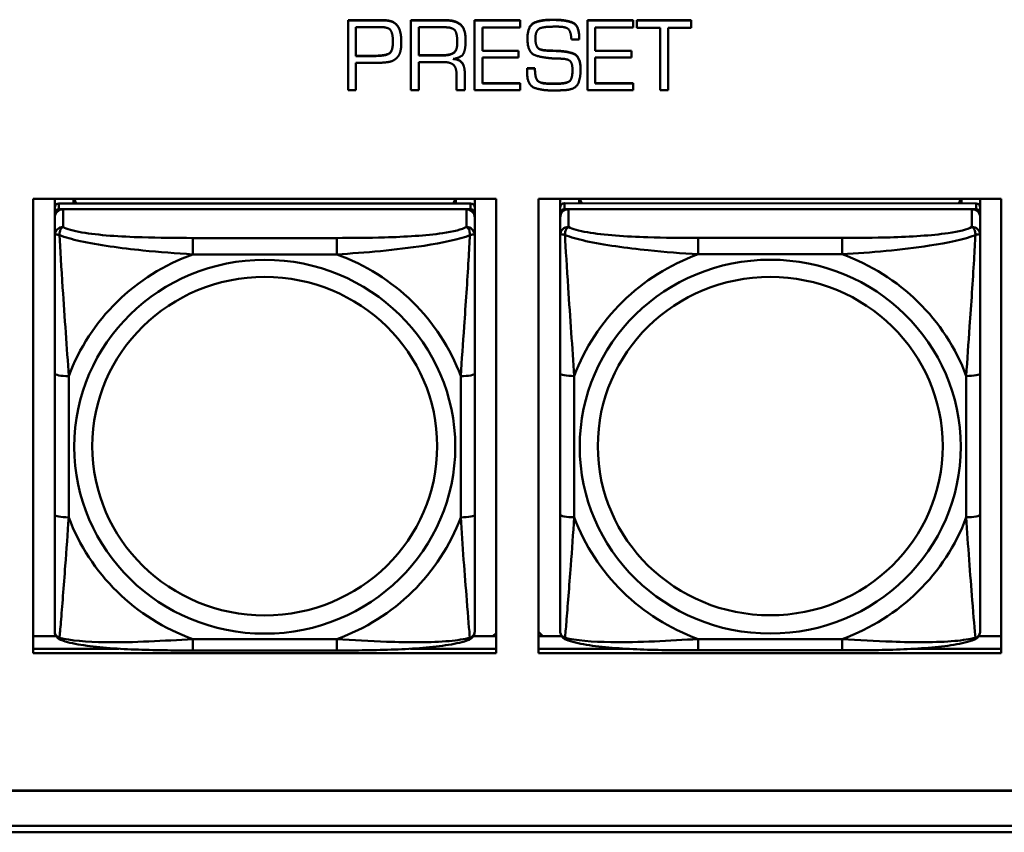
# Model space of a CAD drawing. Header units: inches. Extents: x 7.7 to 68.4, y -5.1 to 39.9.
# Tile 79 of 172: x 45.7 to 47.1, y 13.7 to 14.8. Entities that reach past the tile are written whole.
import ezdxf

# ---------------------------------------------------------------- set-up
doc = ezdxf.new("R2010")
doc.units = ezdxf.units.IN
doc.header["$MEASUREMENT"] = 0
doc.layers.add('Visible Edges(ROSSANSI)', color=7, linetype='Continuous', lineweight=50)
doc.layers.add('Visible Tangent Edges(ROSSANSI)', color=7, linetype='Continuous', lineweight=50)

msp = doc.modelspace()

# ---------------------------------------------------------------- linework, layer by layer
at = {"layer": 'Visible Edges(ROSSANSI)'}
for p, q in [((46.1788, 14.8402), (46.2254, 14.8402)), ((46.1788, 14.8402), (46.1788, 14.8398)), ((46.2254, 14.8398), (46.1788, 14.8398)), ((46.1788, 14.8398), (46.1788, 14.7416)), ((46.267, 14.8402), (46.3144, 14.8402)), ((46.267, 14.8402), (46.267, 14.8398)), ((46.3144, 14.8398), (46.267, 14.8398)), ((46.267, 14.8398), (46.267, 14.7416)), ((46.3565, 14.8402), (46.3565, 14.8398)), ((46.3565, 14.8402), (46.4207, 14.8402)), ((46.3565, 14.8398), (46.3565, 14.7416)), ((46.4207, 14.8398), (46.3565, 14.8398)), ((46.4207, 14.8402), (46.4207, 14.8398)), ((46.4207, 14.83), (46.4207, 14.8398)), ((46.465, 14.8408), (46.4676, 14.8408)), ((46.4676, 14.8404), (46.465, 14.8404)), ((46.5152, 14.8402), (46.5152, 14.8398)), ((46.5152, 14.8402), (46.5793, 14.8402)), ((46.5152, 14.8398), (46.5152, 14.7416)), ((46.5793, 14.8398), (46.5152, 14.8398)), ((46.5793, 14.8402), (46.5793, 14.8398)), ((46.5793, 14.83), (46.5793, 14.8398)), ((46.5847, 14.8402), (46.5847, 14.8398)), ((46.5847, 14.8402), (46.6609, 14.8402)), ((46.5847, 14.8398), (46.5847, 14.8294)), ((46.6609, 14.8398), (46.5847, 14.8398)), ((46.6609, 14.8402), (46.6609, 14.8398)), ((46.6609, 14.8294), (46.6609, 14.8398)), ((46.1897, 14.7897), (46.1897, 14.8301)), ((46.1897, 14.8301), (46.22, 14.8301)), ((46.2226, 14.8303), (46.2251, 14.8303)), ((46.2781, 14.7904), (46.2781, 14.8301)), ((46.2781, 14.8301), (46.3145, 14.8301)), ((46.3675, 14.83), (46.4207, 14.83)), ((46.3675, 14.7968), (46.3675, 14.83)), ((46.4679, 14.831), (46.4733, 14.831)), ((46.5261, 14.83), (46.5793, 14.83)), ((46.5261, 14.7968), (46.5261, 14.83)), ((46.5847, 14.8294), (46.6173, 14.8294)), ((46.6173, 14.8294), (46.6173, 14.7416)), ((46.6288, 14.8294), (46.6609, 14.8294)), ((46.6288, 14.7416), (46.6288, 14.8294)), ((46.2533, 14.8156), (46.2533, 14.8152)), ((46.3439, 14.8118), (46.3439, 14.8114)), ((46.4308, 14.8142), (46.4308, 14.8138)), ((46.4926, 14.8129), (46.5036, 14.8129)), ((46.5036, 14.8147), (46.5036, 14.8143)), ((46.5036, 14.8129), (46.5036, 14.8143)), ((46.2535, 14.8096), (46.2535, 14.8092)), ((46.3675, 14.7971), (46.4184, 14.7971)), ((46.4184, 14.7968), (46.3675, 14.7968)), ((46.4184, 14.7971), (46.4184, 14.7968)), ((46.4184, 14.7875), (46.4184, 14.7968)), ((46.4568, 14.7977), (46.4568, 14.7973)), ((46.4696, 14.7972), (46.4696, 14.7968)), ((46.5261, 14.7971), (46.5771, 14.7971)), ((46.5771, 14.7968), (46.5261, 14.7968)), ((46.5771, 14.7971), (46.5771, 14.7968)), ((46.5771, 14.7875), (46.5771, 14.7968)), ((46.1897, 14.7901), (46.2164, 14.7901)), ((46.2164, 14.7897), (46.1897, 14.7897)), ((46.2781, 14.7908), (46.3106, 14.7908)), ((46.3106, 14.7904), (46.2781, 14.7904)), ((46.3675, 14.7875), (46.4184, 14.7875)), ((46.3675, 14.7511), (46.3675, 14.7875)), ((46.5261, 14.7875), (46.5771, 14.7875)), ((46.5261, 14.7511), (46.5261, 14.7875)), ((46.1897, 14.7801), (46.2187, 14.7801)), ((46.1897, 14.7416), (46.1897, 14.7801)), ((46.2781, 14.7812), (46.3121, 14.7812)), ((46.2781, 14.7416), (46.2781, 14.7812)), ((46.4302, 14.7691), (46.4302, 14.7687)), ((46.4303, 14.7703), (46.4303, 14.7699)), ((46.4305, 14.7726), (46.4305, 14.7723)), ((46.4305, 14.7726), (46.4413, 14.7726)), ((46.4413, 14.7723), (46.4305, 14.7723)), ((46.4413, 14.7726), (46.4413, 14.7723)), ((46.5055, 14.7707), (46.5055, 14.7703)), ((46.331, 14.7641), (46.331, 14.7416)), ((46.3426, 14.767), (46.3426, 14.7667)), ((46.3426, 14.7416), (46.3426, 14.7667)), ((46.1788, 14.7416), (46.1897, 14.7416)), ((46.267, 14.7416), (46.2781, 14.7416)), ((46.331, 14.7416), (46.3426, 14.7416)), ((46.3565, 14.7416), (46.4207, 14.7416)), ((46.3675, 14.7515), (46.4207, 14.7515)), ((46.4207, 14.7511), (46.3675, 14.7511)), ((46.4207, 14.7515), (46.4207, 14.7511)), ((46.4207, 14.7416), (46.4207, 14.7511)), ((46.4627, 14.751), (46.4722, 14.751)), ((46.4722, 14.7506), (46.4627, 14.7506)), ((46.5152, 14.7416), (46.5793, 14.7416)), ((46.5261, 14.7515), (46.5793, 14.7515)), ((46.5793, 14.7511), (46.5261, 14.7511)), ((46.5793, 14.7515), (46.5793, 14.7511)), ((46.5793, 14.7416), (46.5793, 14.7511)), ((46.6173, 14.7416), (46.6288, 14.7416)), ((45.7361, 13.9499), (45.7361, 14.5886)), ((45.7361, 14.5886), (46.3866, 14.5886)), ((45.7662, 14.5765), (45.7662, 14.5886)), ((45.7662, 14.5765), (45.7662, 14.5683)), ((46.3508, 14.5823), (45.7721, 14.5823)), ((45.7928, 14.5823), (45.7928, 14.5886)), ((45.7965, 14.5823), (45.7934, 14.5886)), ((46.3295, 14.5886), (46.3264, 14.5823)), ((46.3302, 14.5886), (46.3302, 14.5823)), ((46.3567, 14.5886), (46.3567, 14.5765)), ((46.3567, 14.5683), (46.3567, 14.5765)), ((46.3866, 14.5886), (46.3866, 13.9499)), ((46.4461, 13.9499), (46.4461, 14.5886)), ((46.4461, 14.5886), (47.0966, 14.5886)), ((46.4768, 14.0363), (46.4768, 14.5886)), ((46.4768, 14.5886), (46.4768, 14.5862)), ((46.4768, 14.5833), (46.4768, 14.5862)), ((46.4768, 14.5466), (46.4768, 14.5833)), ((47.0614, 14.5824), (46.4827, 14.5825)), ((46.5034, 14.5825), (46.5034, 14.5886)), ((46.5071, 14.5825), (46.5041, 14.5886)), ((47.04, 14.5886), (47.037, 14.5824)), ((47.0408, 14.5886), (47.0408, 14.5824)), ((47.0673, 14.5886), (47.0673, 14.5767)), ((47.0673, 14.5684), (47.0673, 14.5766)), ((47.0966, 14.5886), (47.0966, 13.9499)), ((45.7662, 14.5625), (45.7662, 14.5683)), ((45.7662, 14.5625), (45.7662, 14.5376)), ((45.7721, 14.5741), (46.3508, 14.5741)), ((46.3449, 14.5741), (45.778, 14.5741)), ((46.3567, 14.5683), (46.3567, 14.5625)), ((46.3567, 14.5376), (46.3567, 14.5625)), ((46.4768, 14.0002), (46.4768, 14.5684)), ((46.4768, 14.5626), (46.4768, 14.006)), ((46.4827, 14.5742), (47.0614, 14.5742)), ((47.0555, 14.5742), (46.4886, 14.5742)), ((47.0673, 14.5684), (47.0673, 14.5626)), ((47.0673, 14.5377), (47.0673, 14.5626)), ((46.4768, 14.5466), (46.4768, 14.4729)), ((46.4768, 14.5258), (46.4768, 14.2537)), ((46.4768, 14.4717), (46.4768, 14.4729)), ((45.7662, 14.3431), (45.7662, 14.1445)), ((46.3567, 14.1445), (46.3567, 14.3431)), ((47.0673, 14.1446), (47.0673, 14.3433)), ((46.4768, 14.2722), (46.4768, 14.2722)), ((46.4768, 14.2537), (46.4768, 14.2722)), ((46.4768, 14.2354), (46.4768, 14.2722)), ((46.4768, 14.1996), (46.4768, 14.2537)), ((46.4768, 14.2354), (46.4768, 14.2383)), ((46.4768, 14.2354), (46.4768, 14.1223)), ((46.4768, 14.1985), (46.4768, 14.1996)), ((46.4768, 14.0458), (46.4768, 14.1223)), ((46.4768, 14.0457), (46.4768, 14.0363)), ((46.4768, 14.0363), (46.4768, 14.0363)), ((46.4768, 14.006), (46.4768, 14.0085)), ((46.4768, 13.9811), (46.4768, 14.006)), ((46.4523, 13.9736), (46.4461, 13.9798)), ((45.7361, 13.9736), (45.7683, 13.9736)), ((46.3546, 13.9736), (46.3866, 13.9736)), ((46.3866, 13.978), (46.3821, 13.9736)), ((46.4461, 13.9736), (46.479, 13.9736)), ((47.0651, 13.9736), (47.0966, 13.9736)), ((45.7361, 13.956), (45.8565, 13.956)), ((45.8565, 13.956), (45.7361, 13.956)), ((46.1626, 13.9536), (45.9603, 13.9536)), ((46.2664, 13.956), (46.3866, 13.956)), ((46.3866, 13.956), (46.2664, 13.956)), ((46.4461, 13.956), (46.569, 13.956)), ((46.569, 13.956), (46.4461, 13.956)), ((46.8732, 13.9537), (46.6709, 13.9537)), ((46.9752, 13.956), (47.0966, 13.956)), ((47.0966, 13.956), (46.9752, 13.956)), ((46.3866, 13.9499), (45.7361, 13.9499)), ((47.0966, 13.9499), (46.4461, 13.9499)), ((52.3122, 13.7561), (40.4174, 13.7561)), ((40.4175, 13.7565), (52.3122, 13.7565)), ((40.4675, 13.707), (52.3621, 13.707)), ((52.3623, 13.6977), (40.4676, 13.6977))]:
    msp.add_line(p, q, dxfattribs=at)
for centre, major_axis, start_param, end_param in [((45.7721, 14.5765), (-0.00591, 0), 4.712389, 6.283185), ((46.3508, 14.5765), (0.00591, 0), 0, 1.570796), ((46.4827, 14.5767), (-0.00591, 0), 4.712366, 6.283162), ((47.0614, 14.5766), (0.00591, 0), 6.283162, 7.853958), ((45.7721, 14.5683), (-0.00591, 0), 4.712389, 6.283185), ((45.778, 14.5625), (-0.0118, 0), 4.712389, 6.283185), ((46.3449, 14.5625), (0.0118, 0), 0, 1.570796), ((46.3508, 14.5683), (0.00591, 0), 0, 1.570796), ((46.4827, 14.5684), (-0.00591, 0), 4.712366, 6.283162), ((46.4886, 14.5626), (-0.0118, 0), 4.712366, 6.283162), ((47.0555, 14.5626), (0.0118, 0), 6.283162, 7.853958), ((47.0614, 14.5684), (0.00591, 0), 6.283162, 7.853958)]:
    msp.add_ellipse(centre, major_axis=major_axis, ratio=0.981793, start_param=start_param, end_param=end_param, dxfattribs=at)
for points in [[(46.2254, 14.8402), (46.2269, 14.8402), (46.2299, 14.8402), (46.2316, 14.84)], [(46.2316, 14.8397), (46.2299, 14.8398), (46.2269, 14.8398), (46.2254, 14.8398)], [(46.2316, 14.84), (46.2353, 14.8397), (46.2424, 14.8378), (46.2452, 14.8354)], [(46.2452, 14.835), (46.2424, 14.8374), (46.2353, 14.8394), (46.2316, 14.8397)], [(46.3144, 14.8402), (46.33, 14.8402), (46.3439, 14.8275), (46.3439, 14.8118)], [(46.3439, 14.8114), (46.3439, 14.8271), (46.33, 14.8398), (46.3144, 14.8398)], [(46.4308, 14.8142), (46.4308, 14.832), (46.4493, 14.8408), (46.465, 14.8408)], [(46.465, 14.8404), (46.4493, 14.8404), (46.4308, 14.8316), (46.4308, 14.8138)], [(46.4676, 14.8408), (46.4832, 14.8408), (46.5036, 14.8336), (46.5036, 14.8147)], [(46.5036, 14.8143), (46.5036, 14.8332), (46.4832, 14.8404), (46.4676, 14.8404)], [(46.22, 14.8301), (46.2206, 14.8301), (46.222, 14.8301), (46.2226, 14.8303)], [(46.2251, 14.8303), (46.2363, 14.8303), (46.2417, 14.8199), (46.2417, 14.8095)], [(46.2452, 14.8354), (46.2496, 14.8315), (46.2528, 14.8212), (46.2533, 14.8156)], [(46.2533, 14.8152), (46.2528, 14.8209), (46.2496, 14.8311), (46.2452, 14.835)], [(46.3145, 14.8301), (46.3268, 14.8301), (46.3322, 14.8194), (46.3322, 14.8087)], [(46.4423, 14.8189), (46.4426, 14.8215), (46.4449, 14.8265), (46.4472, 14.8281)], [(46.4472, 14.8281), (46.4492, 14.8292), (46.4552, 14.8304), (46.4583, 14.8307)], [(46.4583, 14.8307), (46.461, 14.8308), (46.466, 14.831), (46.4679, 14.831)], [(46.4733, 14.831), (46.4848, 14.831), (46.492, 14.8238), (46.4926, 14.8129)], [(46.2533, 14.8156), (46.2533, 14.8142), (46.2535, 14.811), (46.2535, 14.8096)], [(46.2535, 14.8092), (46.2535, 14.8106), (46.2533, 14.8138), (46.2533, 14.8152)], [(46.3264, 14.7855), (46.3394, 14.7878), (46.3439, 14.8016), (46.3439, 14.8114)], [(46.4308, 14.8138), (46.4308, 14.7941), (46.4539, 14.7868), (46.4696, 14.7862)], [(46.442, 14.8143), (46.442, 14.8154), (46.4421, 14.8177), (46.4423, 14.8189)], [(46.4568, 14.7973), (46.4472, 14.7978), (46.442, 14.8063), (46.442, 14.8143)], [(46.2417, 14.8095), (46.2417, 14.7955), (46.2298, 14.7897), (46.2164, 14.7897)], [(46.247, 14.787), (46.25, 14.7899), (46.2527, 14.7977), (46.2532, 14.8018)], [(46.2532, 14.8018), (46.2533, 14.8037), (46.2535, 14.8074), (46.2535, 14.8092)], [(46.3322, 14.8087), (46.3322, 14.7976), (46.322, 14.7904), (46.3106, 14.7904)], [(46.4568, 14.7977), (46.4601, 14.7974), (46.4664, 14.7972), (46.4696, 14.7972)], [(46.4696, 14.7968), (46.4664, 14.7968), (46.4601, 14.797), (46.4568, 14.7973)], [(46.4696, 14.7972), (46.4844, 14.7969), (46.5055, 14.79), (46.5055, 14.7707)], [(46.5055, 14.7703), (46.5055, 14.7896), (46.4844, 14.7965), (46.4696, 14.7968)], [(46.2238, 14.7802), (46.2301, 14.7804), (46.2422, 14.7823), (46.247, 14.787)], [(46.3426, 14.7667), (46.3426, 14.7747), (46.3351, 14.7849), (46.3264, 14.7855)], [(46.4696, 14.7862), (46.4718, 14.7862), (46.4763, 14.7861), (46.4786, 14.7859)], [(46.4786, 14.7859), (46.4883, 14.7855), (46.4941, 14.779), (46.4941, 14.7692)], [(46.2187, 14.7801), (46.2198, 14.7801), (46.2221, 14.7802), (46.2233, 14.7802)], [(46.2233, 14.7802), (46.2234, 14.7802), (46.2236, 14.7802), (46.2238, 14.7802)], [(46.3121, 14.7812), (46.3219, 14.7812), (46.331, 14.7739), (46.331, 14.7641)], [(46.4302, 14.7691), (46.4302, 14.7696), (46.4303, 14.7703)], [(46.4303, 14.7699), (46.4302, 14.7693), (46.4302, 14.7681), (46.4302, 14.7675)], [(46.4302, 14.7679), (46.4302, 14.7683), (46.4302, 14.7687)], [(46.4303, 14.7703), (46.4303, 14.7709), (46.4305, 14.772), (46.4305, 14.7726)], [(46.4305, 14.7723), (46.4305, 14.7716), (46.4303, 14.7705), (46.4303, 14.7699)], [(46.4413, 14.7726), (46.4413, 14.7592), (46.4489, 14.751), (46.4627, 14.751)], [(46.4627, 14.7506), (46.4489, 14.7506), (46.4413, 14.7588), (46.4413, 14.7723)], [(46.4941, 14.7692), (46.4941, 14.7567), (46.4846, 14.7506), (46.4722, 14.7506)], [(46.4851, 14.7418), (46.4988, 14.7431), (46.5055, 14.7591), (46.5055, 14.7703)], [(46.4302, 14.7675), (46.4302, 14.749), (46.4506, 14.7412), (46.4661, 14.7412)], [(46.4661, 14.7412), (46.4686, 14.7412), (46.4733, 14.7412), (46.4757, 14.7413)], [(46.4757, 14.7413), (46.4779, 14.7415), (46.4828, 14.7416), (46.4851, 14.7418)]]:
    msp.add_open_spline(points, degree=2, dxfattribs=at)
for points, degree, knots in [([(46.442, 14.8145), (46.442, 14.8066), (46.4472, 14.7982), (46.4568, 14.7977)], 2, [0.01331, 0.01331, 0.01331, 1, 2, 2, 2]), ([(46.2164, 14.7901), (46.2298, 14.7901), (46.2417, 14.7959), (46.2417, 14.8097)], 2, [0, 0, 0, 1, 1.993549, 1.993549, 1.993549]), ([(46.3106, 14.7908), (46.322, 14.7908), (46.3322, 14.7979), (46.3322, 14.8089)], 2, [0, 0, 0, 1, 1.992612, 1.992612, 1.992612]), ([(46.3278, 14.7857), (46.3354, 14.7849), (46.3426, 14.7751), (46.3426, 14.767)], 2, [0.079517, 0.079517, 0.079517, 1, 2, 2, 2]), ([(46.4722, 14.751), (46.4846, 14.751), (46.4941, 14.757), (46.4941, 14.7694)], 2, [0, 0, 0, 1, 1.992417, 1.992417, 1.992417]), ([(45.7662, 14.5376), (45.7662, 14.5285), (45.7662, 14.5132), (45.7662, 14.4961), (45.7662, 14.4697), (45.7662, 14.4394), (45.7662, 14.41), (45.7662, 14.3875), (45.7662, 14.3651), (45.7662, 14.3431)], 3, [-0.7968224, -0.7968224, -0.7968224, -0.7968224, -0.6514613, -0.6514613, -0.6514613, -0.427691, -0.427691, -0.427691, -0.2569517, -0.2569517, -0.2569517, -0.2569517]), ([(46.3567, 14.3431), (46.3567, 14.3664), (46.3567, 14.3901), (46.3567, 14.4138), (46.3567, 14.4449), (46.3567, 14.4772), (46.3567, 14.504), (46.3567, 14.5179), (46.3567, 14.5299), (46.3567, 14.5376)], 3, [0.2569537, 0.2569537, 0.2569537, 0.2569537, 0.4371919, 0.4371919, 0.4371919, 0.6739428, 0.6739428, 0.6739428, 0.7963818, 0.7963818, 0.7963818, 0.7963818]), ([(47.0673, 14.5377), (47.0673, 14.5337), (47.0673, 14.5285), (47.0673, 14.5156), (47.0673, 14.5075), (47.0673, 14.488), (47.0673, 14.4762), (47.0673, 14.4501), (47.0673, 14.4359), (47.0673, 14.4075), (47.0673, 14.3933), (47.0673, 14.3672), (47.0673, 14.3551), (47.0673, 14.3433)], 3, [-0.7963813, -0.7963813, -0.7963813, -0.7963813, -0.7327374, -0.7327374, -0.6587673, -0.6587673, -0.5649326, -0.5649326, -0.4570471, -0.4570471, -0.3491616, -0.3491616, -0.2569537, -0.2569537, -0.2569537, -0.2569537]), ([(45.7662, 14.1445), (45.7662, 14.1213), (45.7662, 14.0979), (45.7662, 14.0757), (45.7662, 14.0466), (45.7662, 14.0183), (45.7662, 13.9994), (45.7662, 13.9897), (45.7662, 13.9828), (45.7662, 13.981)], 3, [0.2569537, 0.2569537, 0.2569537, 0.2569537, 0.4371919, 0.4371919, 0.4371919, 0.6739428, 0.6739428, 0.6739428, 0.7963818, 0.7963818, 0.7963818, 0.7963818]), ([(46.3567, 13.981), (46.3567, 13.9832), (46.3567, 13.9924), (46.3567, 14.0051), (46.3567, 14.0247), (46.3567, 14.0516), (46.3567, 14.0793), (46.3567, 14.1004), (46.3567, 14.1225), (46.3567, 14.1445)], 3, [-0.7968224, -0.7968224, -0.7968224, -0.7968224, -0.6514613, -0.6514613, -0.6514613, -0.427691, -0.427691, -0.427691, -0.2569517, -0.2569517, -0.2569517, -0.2569517]), ([(47.0673, 14.1446), (47.0673, 14.1307), (47.0673, 14.1168), (47.0673, 14.0893), (47.0673, 14.0758), (47.0673, 14.0499), (47.0673, 14.0373), (47.0673, 14.0144), (47.0673, 14.0041), (47.0673, 13.9899), (47.0673, 13.9852), (47.0673, 13.982), (47.0673, 13.9815), (47.0673, 13.9811)], 3, [0.2569517, 0.2569517, 0.2569517, 0.2569517, 0.3649254, 0.3649254, 0.472899, 0.472899, 0.5808726, 0.5808726, 0.6888463, 0.6888463, 0.7733641, 0.7733641, 0.7968199, 0.7968199, 0.7968199, 0.7968199]), ([(45.7742, 13.9687), (45.7732, 13.9691), (45.7721, 13.9698), (45.7701, 13.9713), (45.7692, 13.9723), (45.7679, 13.9742), (45.7674, 13.9752), (45.7667, 13.9771), (45.7665, 13.978), (45.7662, 13.9796), (45.7662, 13.9803), (45.7662, 13.981)], 3, [0.02510739, 0.02510739, 0.02510739, 0.02510739, 0.03073999, 0.03073999, 0.03637259, 0.03637259, 0.0420052, 0.0420052, 0.0476378, 0.0476378, 0.0532704, 0.0532704, 0.0532704, 0.0532704]), ([(46.3487, 13.9687), (46.3498, 13.9691), (46.3508, 13.9698), (46.3528, 13.9713), (46.3537, 13.9723), (46.355, 13.9742), (46.3555, 13.9752), (46.3562, 13.9771), (46.3564, 13.978), (46.3567, 13.9796), (46.3567, 13.9803), (46.3567, 13.981)], 3, [0.02510739, 0.02510739, 0.02510739, 0.02510739, 0.03073999, 0.03073999, 0.03637259, 0.03637259, 0.0420052, 0.0420052, 0.0476378, 0.0476378, 0.0532704, 0.0532704, 0.0532704, 0.0532704]), ([(46.4848, 13.9688), (46.4837, 13.9693), (46.4827, 13.9699), (46.4807, 13.9714), (46.4798, 13.9724), (46.4785, 13.9743), (46.478, 13.9753), (46.4773, 13.9772), (46.4771, 13.9781), (46.4768, 13.9797), (46.4768, 13.9805), (46.4768, 13.9811)], 3, [0.02510758, 0.02510758, 0.02510758, 0.02510758, 0.03074015, 0.03074015, 0.03637271, 0.03637271, 0.04200527, 0.04200527, 0.04763784, 0.04763784, 0.0532704, 0.0532704, 0.0532704, 0.0532704]), ([(47.0593, 13.9688), (47.0603, 13.9692), (47.0614, 13.9699), (47.0634, 13.9714), (47.0643, 13.9724), (47.0656, 13.9743), (47.0661, 13.9753), (47.0668, 13.9772), (47.067, 13.9781), (47.0673, 13.9797), (47.0673, 13.9804), (47.0673, 13.9811)], 3, [0.0251072, 0.0251072, 0.0251072, 0.0251072, 0.03073932, 0.03073932, 0.03637143, 0.03637143, 0.04200355, 0.04200355, 0.04763567, 0.04763567, 0.05326779, 0.05326779, 0.05326779, 0.05326779]), ([(45.9603, 13.9536), (45.9468, 13.9536), (45.9331, 13.9536), (45.9058, 13.954), (45.8922, 13.9543), (45.8654, 13.9554), (45.8521, 13.9561), (45.8264, 13.9582), (45.8142, 13.9596), (45.7921, 13.9632), (45.7827, 13.9652), (45.7742, 13.9687)], 3, [0.2569517, 0.2569517, 0.2569517, 0.2569517, 0.3597049, 0.3597049, 0.4624581, 0.4624581, 0.5652112, 0.5652112, 0.6679644, 0.6679644, 0.7707176, 0.7707176, 0.7707176, 0.7707176]), ([(46.3487, 13.9687), (46.3403, 13.9652), (46.3308, 13.9632), (46.3087, 13.9596), (46.2965, 13.9582), (46.2708, 13.9561), (46.2575, 13.9554), (46.2307, 13.9543), (46.2171, 13.954), (46.1898, 13.9536), (46.1761, 13.9536), (46.1626, 13.9536)], 3, [-0.7703505, -0.7703505, -0.7703505, -0.7703505, -0.6676711, -0.6676711, -0.5649918, -0.5649918, -0.4623124, -0.4623124, -0.3596331, -0.3596331, -0.2569537, -0.2569537, -0.2569537, -0.2569537]), ([(46.6709, 13.9537), (46.6574, 13.9537), (46.6437, 13.9538), (46.6164, 13.9541), (46.6028, 13.9544), (46.576, 13.9555), (46.5626, 13.9562), (46.537, 13.9584), (46.5248, 13.9597), (46.5027, 13.9633), (46.4933, 13.9653), (46.4848, 13.9688)], 3, [0.2569517, 0.2569517, 0.2569517, 0.2569517, 0.3597049, 0.3597049, 0.4624581, 0.4624581, 0.5652113, 0.5652113, 0.6679645, 0.6679645, 0.7707177, 0.7707177, 0.7707177, 0.7707177]), ([(47.0593, 13.9688), (47.0508, 13.9653), (47.0414, 13.9633), (47.0193, 13.9597), (47.0071, 13.9583), (46.9814, 13.9562), (46.9681, 13.9555), (46.9413, 13.9544), (46.9277, 13.9541), (46.9004, 13.9537), (46.8867, 13.9537), (46.8732, 13.9537)], 3, [-0.7703503, -0.7703503, -0.7703503, -0.7703503, -0.667671, -0.667671, -0.5649917, -0.5649917, -0.4623124, -0.4623124, -0.3596331, -0.3596331, -0.2569537, -0.2569537, -0.2569537, -0.2569537])]:
    msp.add_open_spline(points, degree=degree, knots=knots, dxfattribs=at)
at = {"layer": 'Visible Tangent Edges(ROSSANSI)'}
for p, q in [((46.2254, 14.8402), (46.2254, 14.8398)), ((46.2316, 14.84), (46.2316, 14.8397)), ((46.3144, 14.8402), (46.3144, 14.8398)), ((46.465, 14.8408), (46.465, 14.8404)), ((46.4676, 14.8408), (46.4676, 14.8404)), ((46.2452, 14.8354), (46.2452, 14.835)), ((46.2164, 14.7901), (46.2164, 14.7897)), ((46.3106, 14.7908), (46.3106, 14.7904)), ((46.4627, 14.751), (46.4627, 14.7506)), ((46.4722, 14.751), (46.4722, 14.7506)), ((45.7721, 14.5741), (45.7721, 14.5823)), ((46.3508, 14.5823), (46.3508, 14.5741)), ((46.4768, 14.5767), (46.4768, 14.5684)), ((46.4827, 14.5742), (46.4827, 14.5825)), ((47.0614, 14.5824), (47.0614, 14.5742)), ((45.778, 14.5492), (45.778, 14.5741)), ((46.3449, 14.5741), (46.3449, 14.5492)), ((46.4768, 14.5626), (46.4768, 14.5377)), ((46.4886, 14.5493), (46.4886, 14.5742)), ((47.0555, 14.5742), (47.0555, 14.5493)), ((45.9603, 14.5337), (45.9603, 14.5107)), ((46.1626, 14.5337), (45.9603, 14.5337)), ((46.1626, 14.5337), (46.1626, 14.5107)), ((46.8732, 14.5338), (46.6709, 14.5339)), ((45.9603, 14.5107), (46.1626, 14.5107)), ((46.6709, 14.5108), (46.8732, 14.5108)), ((46.4768, 14.3433), (46.4768, 14.1446)), ((45.7859, 14.1408), (45.7859, 14.3394)), ((46.3371, 14.3394), (46.3371, 14.1408)), ((46.4965, 14.1409), (46.4965, 14.3395)), ((47.0476, 14.3395), (47.0476, 14.1409)), ((46.1626, 13.9695), (45.9603, 13.9695)), ((45.9603, 13.9536), (45.9603, 13.9695)), ((46.1626, 13.9536), (46.1626, 13.9695)), ((46.8732, 13.9696), (46.6709, 13.9696))]:
    msp.add_line(p, q, dxfattribs=at)
for centre, major_axis, ratio, start_param, end_param in [((45.778, 14.5376), (-0.0118, 0), 0.981793, 4.712389, 6.283185), ((46.3449, 14.5376), (0.0118, 0), 0.981793, 0, 1.570796), ((46.4886, 14.5377), (-0.0118, 0), 0.981793, 4.712366, 6.283162), ((47.0555, 14.5377), (0.0118, 0), 0.981793, 6.283162, 7.853958), ((46.6709, 14.5145), (0, 0.0197), 0.00001, 4.521276, 6.092076), ((46.8732, 14.5145), (0, 0.0197), 0.00001, 4.521275, 6.092071), ((46.0615, 14.2401), (-0.2936, 0), 0.981793, 5.064156, 5.931419), ((46.0615, 14.2401), (0.2936, 0), 0.981793, 0.351767, 1.21903), ((46.7721, 14.2402), (-0.2936, 0), 0.981793, 5.064132, 5.931395), ((46.7721, 14.2402), (0.2936, 0), 0.981793, 0.351743, 1.219006), ((45.7859, 14.3431), (-0.0197, 0), 0.189952, 0, 1.570796), ((46.3371, 14.3431), (0.0197, 0), 0.189952, 4.712389, 6.283185), ((46.4965, 14.3433), (-0.0197, 0), 0.189952, 0.000005, 1.570801), ((47.0476, 14.3433), (0.0197, 0), 0.189952, 4.712393, 6.28319), ((45.7859, 14.1445), (-0.0197, 0), 0.189952, 0, 1.570796), ((46.0615, 14.2401), (-0.2936, 0), 0.981793, 0.351767, 1.21903), ((46.0615, 14.2401), (0.2936, 0), 0.981793, 5.064156, 5.931419), ((46.3371, 14.1445), (0.0197, 0), 0.189952, 4.712389, 6.283185), ((46.4965, 14.1446), (-0.0197, 0), 0.189952, 0.000005, 1.570801), ((46.7721, 14.2402), (-0.2936, 0), 0.981793, 0.351743, 1.219006), ((46.7721, 14.2402), (0.2936, 0), 0.981793, 5.064132, 5.931395), ((47.0476, 14.1446), (0.0197, 0), 0.189952, 4.712393, 6.28319), ((46.6709, 13.9734), (0, -0.0197), 0.00001, 6.283179, 7.662868), ((46.8732, 13.9734), (0, -0.0197), 0.00001, 6.283181, 7.662868)]:
    msp.add_ellipse(centre, major_axis=major_axis, ratio=ratio, start_param=start_param, end_param=end_param, dxfattribs=at)
for centre, major_axis in [((46.0615, 14.2401), (-0.2678, 0)), ((46.7721, 14.2402), (-0.2678, 0)), ((46.0615, 14.2409), (-0.2424, 0)), ((46.7721, 14.241), (-0.2424, 0))]:
    msp.add_ellipse(centre, major_axis=major_axis, ratio=0.981793, dxfattribs=at)
for points, knots in [([(45.773, 14.5377), (45.773, 14.5388), (45.7731, 14.5398), (45.7733, 14.5418), (45.7735, 14.5428), (45.7739, 14.5443), (45.7741, 14.5448), (45.7745, 14.5455), (45.7746, 14.5457), (45.7749, 14.5463), (45.7751, 14.5466), (45.7757, 14.5474), (45.7761, 14.5478), (45.777, 14.5486), (45.7775, 14.5489), (45.778, 14.5492)], [-0.00023197, -0.00023197, -0.00023197, -0.00023197, 0.00913095, 0.00913095, 0.01983142, 0.01983142, 0.02651922, 0.02651922, 0.02986312, 0.02986312, 0.03521335, 0.03521335, 0.04377373, 0.04377373, 0.0532704, 0.0532704, 0.0532704, 0.0532704]), ([(45.9603, 14.5337), (45.9367, 14.5337), (45.9127, 14.5339), (45.8893, 14.5347), (45.8586, 14.5356), (45.8277, 14.5376), (45.8045, 14.5416), (45.7925, 14.5437), (45.7829, 14.5463), (45.778, 14.5492)], [0.2569537, 0.2569537, 0.2569537, 0.2569537, 0.4371919, 0.4371919, 0.4371919, 0.6739428, 0.6739428, 0.6739428, 0.7963818, 0.7963818, 0.7963818, 0.7963818]), ([(46.3449, 14.5492), (46.3392, 14.5457), (46.3267, 14.5427), (46.3115, 14.5405), (46.2881, 14.5371), (46.2589, 14.5354), (46.2299, 14.5345), (46.2077, 14.5339), (46.185, 14.5337), (46.1626, 14.5337)], [-0.7968224, -0.7968224, -0.7968224, -0.7968224, -0.6514613, -0.6514613, -0.6514613, -0.427691, -0.427691, -0.427691, -0.2569517, -0.2569517, -0.2569517, -0.2569517]), ([(46.3449, 14.5492), (46.3455, 14.5489), (46.346, 14.5486), (46.3468, 14.5478), (46.3472, 14.5474), (46.3478, 14.5466), (46.348, 14.5463), (46.3483, 14.5457), (46.3485, 14.5455), (46.3488, 14.5448), (46.349, 14.5443), (46.3494, 14.5428), (46.3496, 14.5418), (46.3499, 14.5398), (46.3499, 14.5388), (46.3499, 14.5377)], [-0.0532704, -0.0532704, -0.0532704, -0.0532704, -0.04377373, -0.04377373, -0.03521335, -0.03521335, -0.02986312, -0.02986312, -0.02651922, -0.02651922, -0.01983142, -0.01983142, -0.00913095, -0.00913095, 0.00023197, 0.00023197, 0.00023197, 0.00023197]), ([(46.4836, 14.5378), (46.4836, 14.5389), (46.4837, 14.5399), (46.4839, 14.542), (46.4841, 14.5429), (46.4845, 14.5444), (46.4847, 14.5449), (46.4851, 14.5456), (46.4852, 14.5458), (46.4855, 14.5464), (46.4857, 14.5467), (46.4863, 14.5475), (46.4867, 14.5479), (46.4876, 14.5487), (46.4881, 14.5491), (46.4886, 14.5493)], [-0.00023197, -0.00023197, -0.00023197, -0.00023197, 0.00913095, 0.00913095, 0.01983142, 0.01983142, 0.02651922, 0.02651922, 0.02986312, 0.02986312, 0.03521335, 0.03521335, 0.04377373, 0.04377373, 0.0532704, 0.0532704, 0.0532704, 0.0532704]), ([(46.6709, 14.5339), (46.6473, 14.5339), (46.6233, 14.534), (46.5999, 14.5348), (46.5692, 14.5357), (46.5383, 14.5377), (46.5151, 14.5417), (46.5031, 14.5438), (46.4935, 14.5464), (46.4886, 14.5493)], [0.2569537, 0.2569537, 0.2569537, 0.2569537, 0.4371919, 0.4371919, 0.4371919, 0.6739428, 0.6739428, 0.6739428, 0.7963818, 0.7963818, 0.7963818, 0.7963818]), ([(47.0555, 14.5493), (47.0498, 14.5458), (47.0373, 14.5428), (47.0221, 14.5406), (46.9987, 14.5372), (46.9695, 14.5355), (46.9405, 14.5346), (46.9183, 14.534), (46.8956, 14.5338), (46.8732, 14.5338)], [-0.7968224, -0.7968224, -0.7968224, -0.7968224, -0.6514613, -0.6514613, -0.6514613, -0.427691, -0.427691, -0.427691, -0.2569517, -0.2569517, -0.2569517, -0.2569517]), ([(47.0555, 14.5493), (47.0561, 14.549), (47.0566, 14.5487), (47.0574, 14.5479), (47.0578, 14.5475), (47.0584, 14.5467), (47.0586, 14.5464), (47.0589, 14.5458), (47.0591, 14.5456), (47.0594, 14.5449), (47.0596, 14.5444), (47.06, 14.5429), (47.0602, 14.5419), (47.0605, 14.5399), (47.0605, 14.5389), (47.0605, 14.5378)], [-0.0532704, -0.0532704, -0.0532704, -0.0532704, -0.04377373, -0.04377373, -0.03521335, -0.03521335, -0.02986312, -0.02986312, -0.02651922, -0.02651922, -0.01983142, -0.01983142, -0.00913095, -0.00913095, 0.00023197, 0.00023197, 0.00023197, 0.00023197]), ([(45.7662, 14.5376), (45.7662, 14.5379), (45.7663, 14.5381), (45.7665, 14.5384), (45.7667, 14.5386), (45.7671, 14.5387), (45.7672, 14.5388), (45.7676, 14.5388), (45.7677, 14.5388), (45.7681, 14.5388), (45.7684, 14.5388), (45.7693, 14.5387), (45.77, 14.5386), (45.7714, 14.5382), (45.7722, 14.538), (45.773, 14.5377)], [-0.0532704, -0.0532704, -0.0532704, -0.0532704, -0.04377373, -0.04377373, -0.03521335, -0.03521335, -0.02986312, -0.02986312, -0.02651922, -0.02651922, -0.01983142, -0.01983142, -0.00913095, -0.00913095, 0.00023197, 0.00023197, 0.00023197, 0.00023197]), ([(45.773, 14.5377), (45.7807, 14.5348), (45.7907, 14.5319), (45.8277, 14.5237), (45.8595, 14.5194), (45.9137, 14.5139), (45.9369, 14.512), (45.9603, 14.5107)], [-0.7478145, -0.7478145, -0.7478145, -0.7478145, -0.6493253, -0.6493253, -0.427691, -0.427691, -0.2569537, -0.2569537, -0.2569537, -0.2569537]), ([(45.7859, 14.3394), (45.7835, 14.3791), (45.7802, 14.4213), (45.7756, 14.4912), (45.774, 14.5187), (45.773, 14.5377)], [0.2569517, 0.2569517, 0.2569517, 0.2569517, 0.5559983, 0.5559983, 0.7482818, 0.7482818, 0.7482818, 0.7482818]), ([(46.1626, 14.5107), (46.2031, 14.513), (46.2455, 14.5168), (46.3111, 14.5268), (46.3355, 14.5319), (46.3499, 14.5377)], [0.2569517, 0.2569517, 0.2569517, 0.2569517, 0.5559983, 0.5559983, 0.7482818, 0.7482818, 0.7482818, 0.7482818]), ([(46.3499, 14.5377), (46.3494, 14.5277), (46.3487, 14.5156), (46.3463, 14.4735), (46.344, 14.4404), (46.3401, 14.3853), (46.3385, 14.3623), (46.3371, 14.3394)], [-0.7478145, -0.7478145, -0.7478145, -0.7478145, -0.6493253, -0.6493253, -0.427691, -0.427691, -0.2569537, -0.2569537, -0.2569537, -0.2569537]), ([(46.3499, 14.5377), (46.3507, 14.538), (46.3515, 14.5382), (46.3529, 14.5386), (46.3536, 14.5387), (46.3545, 14.5388), (46.3548, 14.5388), (46.3552, 14.5388), (46.3554, 14.5388), (46.3557, 14.5388), (46.3559, 14.5387), (46.3562, 14.5386), (46.3564, 14.5384), (46.3567, 14.5381), (46.3567, 14.5379), (46.3567, 14.5376)], [-0.00023197, -0.00023197, -0.00023197, -0.00023197, 0.00913095, 0.00913095, 0.01983142, 0.01983142, 0.02651922, 0.02651922, 0.02986312, 0.02986312, 0.03521335, 0.03521335, 0.04377373, 0.04377373, 0.0532704, 0.0532704, 0.0532704, 0.0532704]), ([(46.4768, 14.5377), (46.4768, 14.538), (46.4769, 14.5382), (46.4771, 14.5385), (46.4773, 14.5387), (46.4777, 14.5388), (46.4778, 14.5389), (46.4782, 14.5389), (46.4783, 14.5389), (46.4787, 14.539), (46.479, 14.5389), (46.4799, 14.5388), (46.4806, 14.5387), (46.482, 14.5383), (46.4828, 14.5381), (46.4836, 14.5378)], [-0.0532704, -0.0532704, -0.0532704, -0.0532704, -0.04377373, -0.04377373, -0.03521335, -0.03521335, -0.02986312, -0.02986312, -0.02651922, -0.02651922, -0.01983142, -0.01983142, -0.00913095, -0.00913095, 0.00023197, 0.00023197, 0.00023197, 0.00023197]), ([(46.4768, 14.5377), (46.4768, 14.5286), (46.4768, 14.5134), (46.4768, 14.4962), (46.4768, 14.4698), (46.4768, 14.4395), (46.4768, 14.4101), (46.4768, 14.3877), (46.4768, 14.3653), (46.4768, 14.3433)], [-0.7968224, -0.7968224, -0.7968224, -0.7968224, -0.6514613, -0.6514613, -0.6514613, -0.427691, -0.427691, -0.427691, -0.2569517, -0.2569517, -0.2569517, -0.2569517]), ([(46.4836, 14.5378), (46.4913, 14.5349), (46.5013, 14.532), (46.5383, 14.5238), (46.5701, 14.5196), (46.6243, 14.514), (46.6475, 14.5121), (46.6709, 14.5108)], [-0.7478145, -0.7478145, -0.7478145, -0.7478145, -0.6493253, -0.6493253, -0.427691, -0.427691, -0.2569537, -0.2569537, -0.2569537, -0.2569537]), ([(46.4965, 14.3395), (46.4941, 14.3792), (46.4908, 14.4214), (46.4862, 14.4914), (46.4846, 14.5188), (46.4836, 14.5378)], [0.2569517, 0.2569517, 0.2569517, 0.2569517, 0.5559983, 0.5559983, 0.7482818, 0.7482818, 0.7482818, 0.7482818]), ([(46.8732, 14.5108), (46.9137, 14.5131), (46.9561, 14.5169), (47.0217, 14.5269), (47.0461, 14.532), (47.0605, 14.5378)], [0.2569517, 0.2569517, 0.2569517, 0.2569517, 0.5559983, 0.5559983, 0.7482818, 0.7482818, 0.7482818, 0.7482818]), ([(47.0605, 14.5378), (47.06, 14.5278), (47.0593, 14.5158), (47.0569, 14.4737), (47.0546, 14.4405), (47.0507, 14.3855), (47.0491, 14.3624), (47.0476, 14.3395)], [-0.7478145, -0.7478145, -0.7478145, -0.7478145, -0.6493253, -0.6493253, -0.427691, -0.427691, -0.2569537, -0.2569537, -0.2569537, -0.2569537]), ([(47.0605, 14.5378), (47.0613, 14.5381), (47.0621, 14.5383), (47.0635, 14.5387), (47.0642, 14.5388), (47.0651, 14.5389), (47.0654, 14.5389), (47.0658, 14.5389), (47.066, 14.5389), (47.0663, 14.5389), (47.0665, 14.5388), (47.0668, 14.5387), (47.067, 14.5385), (47.0673, 14.5382), (47.0673, 14.538), (47.0673, 14.5377)], [-0.00023197, -0.00023197, -0.00023197, -0.00023197, 0.00913095, 0.00913095, 0.01983142, 0.01983142, 0.02651922, 0.02651922, 0.02986312, 0.02986312, 0.03521335, 0.03521335, 0.04377373, 0.04377373, 0.0532704, 0.0532704, 0.0532704, 0.0532704]), ([(45.773, 13.9714), (45.7735, 13.9764), (45.7742, 13.984), (45.7767, 14.0146), (45.7789, 14.0437), (45.7828, 14.0952), (45.7845, 14.1178), (45.7859, 14.1408)], [-0.7478145, -0.7478145, -0.7478145, -0.7478145, -0.6493253, -0.6493253, -0.427691, -0.427691, -0.2569537, -0.2569537, -0.2569537, -0.2569537]), ([(46.3371, 14.1408), (46.3394, 14.101), (46.3427, 14.06), (46.3474, 14.001), (46.349, 13.9806), (46.3499, 13.9714)], [0.2569517, 0.2569517, 0.2569517, 0.2569517, 0.5559983, 0.5559983, 0.7482818, 0.7482818, 0.7482818, 0.7482818]), ([(46.4768, 14.1446), (46.4768, 14.1214), (46.4768, 14.098), (46.4768, 14.0758), (46.4768, 14.0467), (46.4768, 14.0184), (46.4768, 13.9995), (46.4768, 13.9898), (46.4768, 13.983), (46.4768, 13.9811)], [0.2569537, 0.2569537, 0.2569537, 0.2569537, 0.4371919, 0.4371919, 0.4371919, 0.6739428, 0.6739428, 0.6739428, 0.7963818, 0.7963818, 0.7963818, 0.7963818]), ([(46.4836, 13.9715), (46.4841, 13.9765), (46.4848, 13.9841), (46.4872, 14.0147), (46.4895, 14.0438), (46.4934, 14.0953), (46.4951, 14.1179), (46.4965, 14.1409)], [-0.7478145, -0.7478145, -0.7478145, -0.7478145, -0.6493253, -0.6493253, -0.427691, -0.427691, -0.2569537, -0.2569537, -0.2569537, -0.2569537]), ([(47.0476, 14.1409), (47.05, 14.1011), (47.0533, 14.0601), (47.0579, 14.0012), (47.0596, 13.9807), (47.0605, 13.9715)], [0.2569517, 0.2569517, 0.2569517, 0.2569517, 0.5559983, 0.5559983, 0.7482818, 0.7482818, 0.7482818, 0.7482818]), ([(45.773, 13.9714), (45.7722, 13.9716), (45.7714, 13.9719), (45.77, 13.9728), (45.7693, 13.9733), (45.7684, 13.9743), (45.7681, 13.9747), (45.7677, 13.9753), (45.7676, 13.9755), (45.7672, 13.9761), (45.7671, 13.9764), (45.7667, 13.9774), (45.7665, 13.978), (45.7663, 13.9794), (45.7662, 13.9802), (45.7662, 13.981)], [-0.00023197, -0.00023197, -0.00023197, -0.00023197, 0.00913095, 0.00913095, 0.01983142, 0.01983142, 0.02651922, 0.02651922, 0.02986312, 0.02986312, 0.03521335, 0.03521335, 0.04377373, 0.04377373, 0.0532704, 0.0532704, 0.0532704, 0.0532704]), ([(46.3567, 13.981), (46.3567, 13.9802), (46.3567, 13.9794), (46.3564, 13.978), (46.3562, 13.9774), (46.3559, 13.9764), (46.3557, 13.9761), (46.3554, 13.9755), (46.3552, 13.9753), (46.3548, 13.9747), (46.3545, 13.9743), (46.3536, 13.9733), (46.3529, 13.9728), (46.3515, 13.9719), (46.3507, 13.9716), (46.3499, 13.9714)], [-0.0532704, -0.0532704, -0.0532704, -0.0532704, -0.04377373, -0.04377373, -0.03521335, -0.03521335, -0.02986312, -0.02986312, -0.02651922, -0.02651922, -0.01983142, -0.01983142, -0.00913095, -0.00913095, 0.00023197, 0.00023197, 0.00023197, 0.00023197]), ([(46.4836, 13.9715), (46.4828, 13.9717), (46.482, 13.9721), (46.4806, 13.9729), (46.4799, 13.9734), (46.479, 13.9744), (46.4787, 13.9748), (46.4783, 13.9754), (46.4781, 13.9756), (46.4778, 13.9762), (46.4777, 13.9765), (46.4773, 13.9775), (46.4771, 13.9782), (46.4768, 13.9796), (46.4768, 13.9803), (46.4768, 13.9811)], [-0.00023197, -0.00023197, -0.00023197, -0.00023197, 0.00913095, 0.00913095, 0.01983142, 0.01983142, 0.02651922, 0.02651922, 0.02986312, 0.02986312, 0.03521335, 0.03521335, 0.04377373, 0.04377373, 0.0532704, 0.0532704, 0.0532704, 0.0532704]), ([(47.0673, 13.9811), (47.0673, 13.9803), (47.0673, 13.9795), (47.067, 13.9781), (47.0668, 13.9775), (47.0664, 13.9765), (47.0663, 13.9762), (47.066, 13.9756), (47.0658, 13.9754), (47.0654, 13.9748), (47.0651, 13.9744), (47.0642, 13.9734), (47.0635, 13.9729), (47.0621, 13.972), (47.0613, 13.9717), (47.0605, 13.9715)], [-0.05326779, -0.05326779, -0.05326779, -0.05326779, -0.04377373, -0.04377373, -0.03521335, -0.03521335, -0.02986312, -0.02986312, -0.02651922, -0.02651922, -0.01983142, -0.01983142, -0.00913095, -0.00913095, 0.00023197, 0.00023197, 0.00023197, 0.00023197]), ([(45.7742, 13.9687), (45.7741, 13.9688), (45.7739, 13.9689), (45.7735, 13.9692), (45.7733, 13.9695), (45.7731, 13.9703), (45.773, 13.9708), (45.773, 13.9714)], [-0.02510739, -0.02510739, -0.02510739, -0.02510739, -0.01983142, -0.01983142, -0.00913095, -0.00913095, 0.00023197, 0.00023197, 0.00023197, 0.00023197]), ([(45.9603, 13.9695), (45.9198, 13.9672), (45.8775, 13.9645), (45.8118, 13.9655), (45.7874, 13.9674), (45.773, 13.9714)], [0.2569517, 0.2569517, 0.2569517, 0.2569517, 0.5559983, 0.5559983, 0.7482818, 0.7482818, 0.7482818, 0.7482818]), ([(46.3499, 13.9714), (46.3422, 13.9694), (46.3322, 13.9678), (46.2952, 13.9645), (46.2635, 13.9647), (46.2092, 13.9667), (46.186, 13.9681), (46.1626, 13.9695)], [-0.7478145, -0.7478145, -0.7478145, -0.7478145, -0.6493253, -0.6493253, -0.427691, -0.427691, -0.2569537, -0.2569537, -0.2569537, -0.2569537]), ([(46.3499, 13.9714), (46.3499, 13.9708), (46.3499, 13.9703), (46.3496, 13.9695), (46.3494, 13.9692), (46.349, 13.9689), (46.3489, 13.9688), (46.3487, 13.9687)], [-0.00023197, -0.00023197, -0.00023197, -0.00023197, 0.00913095, 0.00913095, 0.01983142, 0.01983142, 0.02510739, 0.02510739, 0.02510739, 0.02510739]), ([(46.4848, 13.9688), (46.4846, 13.9689), (46.4845, 13.969), (46.4841, 13.9693), (46.4839, 13.9696), (46.4837, 13.9705), (46.4836, 13.9709), (46.4836, 13.9715)], [-0.02510758, -0.02510758, -0.02510758, -0.02510758, -0.01983142, -0.01983142, -0.00913095, -0.00913095, 0.00023197, 0.00023197, 0.00023197, 0.00023197]), ([(46.6709, 13.9696), (46.6304, 13.9673), (46.5881, 13.9646), (46.5224, 13.9656), (46.498, 13.9675), (46.4836, 13.9715)], [0.2569517, 0.2569517, 0.2569517, 0.2569517, 0.5559983, 0.5559983, 0.7482818, 0.7482818, 0.7482818, 0.7482818]), ([(47.0605, 13.9715), (47.0528, 13.9695), (47.0428, 13.9679), (47.0058, 13.9646), (46.974, 13.9648), (46.9198, 13.9668), (46.8966, 13.9682), (46.8732, 13.9696)], [-0.7478145, -0.7478145, -0.7478145, -0.7478145, -0.6493253, -0.6493253, -0.427691, -0.427691, -0.2569537, -0.2569537, -0.2569537, -0.2569537]), ([(47.0605, 13.9715), (47.0605, 13.9709), (47.0604, 13.9704), (47.0602, 13.9696), (47.06, 13.9693), (47.0596, 13.969), (47.0594, 13.9689), (47.0593, 13.9688)], [-0.00023197, -0.00023197, -0.00023197, -0.00023197, 0.00913095, 0.00913095, 0.01983142, 0.01983142, 0.0251072, 0.0251072, 0.0251072, 0.0251072])]:
    msp.add_open_spline(points, degree=3, knots=knots, dxfattribs=at)

doc.saveas('drawing.dxf')
